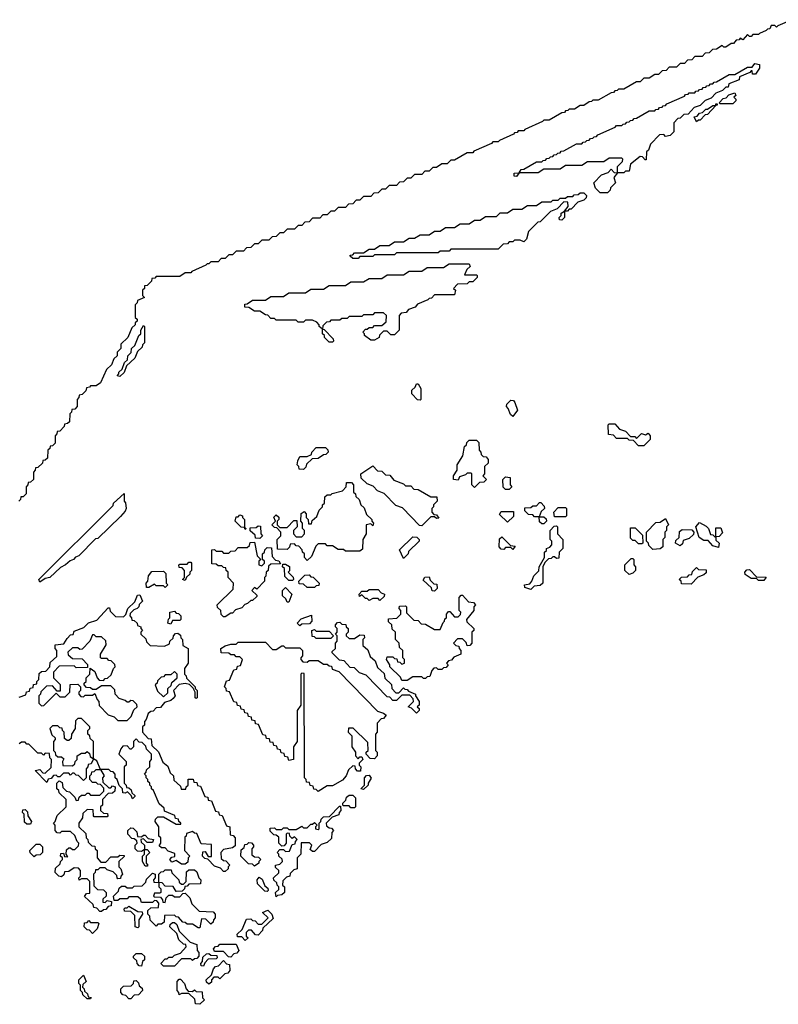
# Model space of a CAD drawing. Extents: x 2708302 to 2968450, y 494490 to 722710.
# Tile 117 of 256: x 2855195 to 2859364, y 639030 to 644442. Entities that reach past the tile are written whole.
import ezdxf

# ---------------------------------------------------------------- set-up
doc = ezdxf.new("R2010")
doc.units = 0

msp = doc.modelspace()

# ---------------------------------------------------------------- linework, layer by layer
at = {"layer": '0CON20XD'}
for points in [[(2859438.3, 644441.7), (2859361.7, 644408.3), (2859355, 644400), (2859345, 644410), (2859325, 644410), (2859318.3, 644391.7), (2859305, 644390), (2859298.3, 644381.7), (2859260, 644365), (2859255, 644360), (2859225, 644360), (2859215, 644350), (2859205, 644350), (2859195, 644360), (2859168.3, 644331.7), (2859155, 644340), (2859148.3, 644331.7), (2859131.7, 644328.3), (2859118.3, 644311.7), (2859105, 644310), (2859075, 644290), (2859065, 644290), (2859055, 644300), (2859025, 644280), (2859001.7, 644278.3), (2858985, 644260), (2858961.7, 644258.3), (2858945, 644240), (2858905, 644240), (2858888.3, 644221.7), (2858865, 644220), (2858848.3, 644201.7), (2858825, 644200), (2858805, 644180), (2858765, 644180), (2858748.3, 644161.7), (2858725, 644160), (2858705, 644140), (2858685, 644140), (2858655, 644120), (2858625, 644120), (2858605, 644100), (2858585, 644100), (2858515, 644060), (2858485, 644060), (2858478.3, 644051.7), (2858465, 644050), (2858458.3, 644041.7), (2858445, 644040), (2858375, 644000), (2858345, 644000), (2858338.3, 643991.7), (2858325, 643990), (2858295, 643970), (2858275, 643970), (2858245, 643950), (2858215, 643950), (2858208.3, 643941.7), (2858195, 643940), (2858188.3, 643931.7), (2858175, 643930), (2858105, 643890), (2858075, 643890), (2858068.3, 643881.7), (2857971.7, 643838.3), (2857965, 643830), (2857935, 643830), (2857928.3, 643821.7), (2857915, 643820), (2857908.3, 643811.7), (2857831.7, 643778.3), (2857825, 643770), (2857795, 643770), (2857788.3, 643761.7), (2857691.7, 643718.3), (2857685, 643710), (2857655, 643710), (2857585, 643670), (2857565, 643670), (2857545, 643650), (2857515, 643650), (2857485, 643630), (2857465, 643630), (2857445, 643610), (2857421.7, 643608.3), (2857405, 643590), (2857365, 643590), (2857345, 643570), (2857325, 643570), (2857305, 643550), (2857281.7, 643548.3), (2857265, 643530), (2857225, 643530), (2857205, 643510), (2857185, 643510), (2857165, 643490), (2857141.7, 643488.3), (2857125, 643470), (2857085, 643470), (2857065, 643450), (2857045, 643450), (2857025, 643430), (2857001.7, 643428.3), (2856985, 643410), (2856945, 643410), (2856925, 643390), (2856905, 643390), (2856885, 643370), (2856861.7, 643368.3), (2856845, 643350), (2856805, 643350), (2856785, 643330), (2856761.7, 643328.3), (2856745, 643310)], [(2858425, 643490), (2858385, 643490), (2858360, 643515), (2858350, 643545), (2858391.7, 643588.3), (2858428.3, 643601.7), (2858445, 643620), (2858461.7, 643601.7), (2858480, 643600), (2858480, 643635), (2858508.3, 643661.7), (2858510, 643675), (2858505, 643680), (2858435, 643680), (2858405, 643660), (2858315, 643660), (2858285, 643640), (2858195, 643640), (2858165, 643620), (2858075, 643620), (2858045, 643600), (2857940, 643600), (2857925, 643580), (2857911.7, 643581.7), (2857911.7, 643598.3), (2857940, 643600), (2857951.7, 643618.3), (2857965, 643620), (2858035, 643660), (2858065, 643660), (2858071.7, 643668.3), (2858085, 643670), (2858091.7, 643678.3), (2858105, 643680), (2858111.7, 643688.3), (2858125, 643690), (2858131.7, 643698.3), (2858145, 643700), (2858151.7, 643708.3), (2858165, 643710), (2858171.7, 643718.3), (2858185, 643720), (2858255, 643760), (2858285, 643760), (2858291.7, 643768.3), (2858305, 643770), (2858311.7, 643778.3), (2858325, 643780), (2858331.7, 643788.3), (2858345, 643790), (2858351.7, 643798.3), (2858365, 643800), (2858371.7, 643808.3), (2858468.3, 643851.7), (2858475, 643860), (2858505, 643860), (2858511.7, 643868.3), (2858525, 643870), (2858531.7, 643878.3), (2858545, 643880), (2858551.7, 643888.3), (2858565, 643890), (2858571.7, 643898.3), (2858585, 643900), (2858655, 643940), (2858685, 643940), (2858691.7, 643948.3), (2858705, 643950), (2858711.7, 643958.3), (2858725, 643960), (2858731.7, 643968.3), (2858745, 643970), (2858751.7, 643978.3), (2858848.3, 644021.7), (2858855, 644030), (2858868.3, 644031.7), (2858875, 644040), (2858905, 644040), (2858911.7, 644048.3), (2858925, 644050), (2858931.7, 644058.3), (2858945, 644060), (2858951.7, 644068.3), (2858965, 644070), (2858971.7, 644078.3), (2858985, 644080), (2858991.7, 644088.3), (2859005, 644090), (2859011.7, 644098.3), (2859025, 644100), (2859095, 644140), (2859125, 644140), (2859195, 644180), (2859220, 644180), (2859235, 644200), (2859260, 644195), (2859260, 644175), (2859238.3, 644141.7), (2859221.7, 644141.7), (2859220, 644160), (2859215, 644160), (2859208.3, 644151.7), (2859151.7, 644128.3), (2859148.3, 644111.7), (2859091.7, 644088.3), (2859088.3, 644071.7), (2859075, 644070), (2859058.3, 644051.7), (2859021.7, 644038.3), (2858995, 644010), (2858961.7, 643998.3), (2858935, 643970), (2858901.7, 643958.3), (2858868.3, 643921.7), (2858845, 643920), (2858825, 643900), (2858811.7, 643898.3), (2858790, 643875), (2858790, 643825), (2858770, 643805), (2858745, 643800), (2858735, 643810), (2858711.7, 643808.3), (2858661.7, 643758.3), (2858650, 643725), (2858640, 643715), (2858638.3, 643671.7), (2858631.7, 643671.7), (2858618.3, 643688.3), (2858605, 643690), (2858551.7, 643648.3), (2858545, 643610), (2858525, 643610), (2858515, 643600), (2858480, 643600), (2858460, 643575), (2858470, 643545), (2858441.7, 643518.3), (2858440, 643505), (2858425, 643490)], [(2859115, 643980), (2859045, 643980), (2859040, 643985), (2859061.7, 644008.3), (2859078.3, 644011.7), (2859091.7, 644028.3), (2859125, 644040), (2859130, 644025), (2859120, 644015), (2859130, 644005), (2859130, 643995), (2859115, 643980)], [(2858915, 643880), (2858901.7, 643908.3), (2858918.3, 643911.7), (2858931.7, 643928.3), (2858948.3, 643931.7), (2858965, 643950), (2858975, 643950), (2859005, 643970), (2859020, 643970), (2859021.7, 643978.3), (2859028.3, 643978.3), (2859028.3, 643971.7), (2859020, 643970), (2858975, 643920), (2858961.7, 643918.3), (2858935, 643890), (2858925, 643890), (2858915, 643880)], [(2857055, 643130), (2857025, 643130), (2857011.7, 643141.7), (2857011.7, 643148.3), (2857025, 643150), (2857035, 643160), (2857085, 643160), (2857115, 643180), (2857145, 643180), (2857175, 643200), (2857225, 643200), (2857255, 643220), (2857305, 643220), (2857335, 643240), (2857365, 643240), (2857395, 643260), (2857445, 643260), (2857475, 643280), (2857505, 643280), (2857535, 643300), (2857585, 643300), (2857615, 643320), (2857665, 643320), (2857695, 643340), (2857725, 643340), (2857755, 643360), (2857815, 643360), (2857835, 643380), (2857875, 643380), (2857905, 643400), (2857955, 643400), (2857985, 643420), (2858035, 643420), (2858065, 643440), (2858115, 643440), (2858125, 643450), (2858155, 643450), (2858165, 643460), (2858195, 643460), (2858205, 643470), (2858235, 643470), (2858241.7, 643478.3), (2858265, 643480), (2858275, 643490), (2858295, 643490), (2858310, 643475), (2858308.3, 643461.7), (2858295, 643450), (2858261.7, 643438.3), (2858225, 643400), (2858215, 643400), (2858205, 643390), (2858190, 643390), (2858190, 643355), (2858175, 643340), (2858161.7, 643341.7), (2858160, 643355), (2858170, 643365), (2858171.7, 643378.3), (2858190, 643390), (2858210, 643415), (2858208.3, 643438.3), (2858185, 643440), (2858148.3, 643401.7), (2858111.7, 643388.3), (2858055, 643330), (2858041.7, 643328.3), (2857991.7, 643278.3), (2857980, 643235), (2857965, 643220), (2857945, 643230), (2857915, 643230), (2857905, 643220), (2857885, 643220), (2857875, 643210), (2857851.7, 643208.3), (2857825, 643180), (2857565, 643180), (2857555, 643170), (2857505, 643170), (2857495, 643160), (2857265, 643160), (2857255, 643150), (2857145, 643150), (2857135, 643140), (2857065, 643140), (2857055, 643130)], [(2856745, 643310), (2856725, 643310), (2856705, 643290), (2856665, 643290), (2856645, 643270), (2856625, 643270), (2856605, 643250), (2856581.7, 643248.3), (2856565, 643230), (2856525, 643230), (2856505, 643210), (2856485, 643210), (2856465, 643190), (2856441.7, 643188.3), (2856425, 643170), (2856385, 643170), (2856365, 643150), (2856345, 643150), (2856325, 643130), (2856301.7, 643128.3), (2856285, 643110), (2856245, 643110), (2856235, 643100), (2856225, 643100), (2856218.3, 643091.7), (2856141.7, 643058.3), (2856135, 643050), (2856105, 643050), (2856075, 643030), (2855945, 643030), (2855938.3, 643021.7), (2855921.7, 643018.3), (2855920, 643005), (2855895, 642980), (2855881.7, 642978.3), (2855880, 642965), (2855870, 642955), (2855870, 642925), (2855880, 642915), (2855841.7, 642898.3), (2855840, 642885), (2855830, 642875), (2855830, 642805), (2855840, 642795), (2855840, 642785), (2855830, 642775), (2855830, 642765), (2855811.7, 642748.3), (2855790, 642695), (2855751.7, 642658.3), (2855750, 642635), (2855730, 642615), (2855730, 642595), (2855711.7, 642578.3), (2855700, 642545), (2855671.7, 642518.3), (2855640, 642445), (2855615, 642430), (2855585, 642430), (2855578.3, 642421.7), (2855561.7, 642418.3), (2855558.3, 642401.7), (2855538.3, 642381.7), (2855521.7, 642378.3), (2855520, 642365), (2855510, 642355), (2855510, 642315), (2855498.3, 642301.7), (2855481.7, 642298.3), (2855480, 642285), (2855470, 642275), (2855468.3, 642231.7), (2855458.3, 642221.7), (2855441.7, 642218.3), (2855440, 642205), (2855415, 642180), (2855401.7, 642178.3), (2855400, 642165), (2855390, 642155), (2855390, 642115), (2855375, 642100), (2855361.7, 642098.3), (2855360, 642085), (2855350, 642075), (2855348.3, 642031.7), (2855335, 642020), (2855321.7, 642018.3), (2855320, 642005), (2855295, 641980), (2855281.7, 641978.3), (2855280, 641965), (2855270, 641955), (2855270, 641915), (2855255, 641900), (2855241.7, 641898.3), (2855240, 641885), (2855230, 641875), (2855230, 641835), (2855215, 641820), (2855201.7, 641818.3), (2855200, 641805), (2855190, 641795)], [(2856915, 642670), (2856895, 642670), (2856870, 642695), (2856870, 642705), (2856860, 642715), (2856860, 642740), (2856840, 642755), (2856840, 642765), (2856828.3, 642778.3), (2856805, 642790), (2856765, 642790), (2856755, 642780), (2856725, 642780), (2856715, 642790), (2856605, 642790), (2856595, 642800), (2856575, 642800), (2856558.3, 642818.3), (2856545, 642820), (2856515, 642840), (2856485, 642840), (2856455, 642860), (2856431.7, 642861.7), (2856431.7, 642878.3), (2856445, 642880), (2856475, 642900), (2856545, 642900), (2856575, 642920), (2856645, 642920), (2856675, 642940), (2856765, 642940), (2856795, 642960), (2856865, 642960), (2856895, 642980), (2856985, 642980), (2857015, 643000), (2857085, 643000), (2857115, 643020), (2857185, 643020), (2857215, 643040), (2857305, 643040), (2857335, 643060), (2857405, 643060), (2857435, 643080), (2857525, 643080), (2857555, 643100), (2857665, 643100), (2857670, 643085), (2857651.7, 643068.3), (2857640, 643040), (2857705, 643040), (2857710, 643035), (2857710, 643025), (2857685, 643000), (2857665, 643000), (2857655, 642990), (2857601.7, 642988.3), (2857580, 642965), (2857590, 642955), (2857585, 642930), (2857475, 642930), (2857458.3, 642911.7), (2857445, 642910), (2857438.3, 642901.7), (2857381.7, 642878.3), (2857368.3, 642861.7), (2857331.7, 642848.3), (2857318.3, 642831.7), (2857291.7, 642828.3), (2857280, 642815), (2857280, 642735), (2857255, 642710), (2857235, 642710), (2857215, 642730), (2857195, 642730), (2857171.7, 642708.3), (2857170, 642695), (2857145, 642680), (2857125, 642680), (2857090, 642705), (2857090, 642715), (2857080, 642725), (2857095, 642740), (2857105, 642740), (2857115, 642750), (2857135, 642750), (2857145, 642760), (2857185, 642760), (2857208.3, 642781.7), (2857210, 642815), (2857195, 642830), (2857145, 642830), (2857135, 642820), (2857085, 642820), (2857075, 642810), (2857005, 642810), (2856995, 642800), (2856965, 642800), (2856955, 642790), (2856905, 642790), (2856898.3, 642781.7), (2856881.7, 642778.3), (2856861.7, 642758.3), (2856860, 642740), (2856868.3, 642738.3), (2856918.3, 642688.3), (2856920, 642675), (2856915, 642670)], [(2855745, 642480), (2855730, 642485), (2855740, 642495), (2855740, 642505), (2855758.3, 642521.7), (2855771.7, 642558.3), (2855788.3, 642571.7), (2855790, 642595), (2855808.3, 642611.7), (2855810, 642635), (2855828.3, 642651.7), (2855850, 642705), (2855860, 642715), (2855860, 642735), (2855875, 642760), (2855880, 642755), (2855880, 642665), (2855870, 642655), (2855868.3, 642641.7), (2855841.7, 642618.3), (2855828.3, 642581.7), (2855781.7, 642538.3), (2855768.3, 642501.7), (2855745, 642480)], [(2857395, 642350), (2857381.7, 642351.7), (2857350, 642385), (2857350, 642405), (2857368.3, 642421.7), (2857375, 642440), (2857385, 642440), (2857400, 642415), (2857400, 642355), (2857395, 642350)], [(2857905, 642260), (2857891.7, 642271.7), (2857880, 642305), (2857870, 642315), (2857871.7, 642328.3), (2857895, 642350), (2857908.3, 642348.3), (2857917, 642337), (2857930, 642295), (2857905, 642260)], [(2858625, 642100), (2858595, 642100), (2858568.3, 642128.3), (2858545, 642130), (2858535, 642140), (2858475, 642140), (2858458.3, 642158.3), (2858431.7, 642161.7), (2858430, 642215), (2858435, 642220), (2858465, 642220), (2858491.7, 642191.7), (2858525, 642180), (2858551.7, 642151.7), (2858575, 642150), (2858585, 642140), (2858613, 642167), (2858635, 642160), (2858648.3, 642168.3), (2858660, 642155), (2858660, 642135), (2858625, 642100)], [(2857695, 641870), (2857680, 641885), (2857680, 641945), (2857675, 641950), (2857655, 641950), (2857645, 641940), (2857611.7, 641928.3), (2857605, 641910), (2857580, 641915), (2857580, 641935), (2857600, 641965), (2857600, 641995), (2857630, 642045), (2857640, 642095), (2857650, 642105), (2857651.7, 642118.3), (2857665, 642130), (2857705, 642130), (2857718.3, 642118.3), (2857720, 642075), (2857730, 642065), (2857731.7, 642051.7), (2857741.7, 642041.7), (2857758.3, 642038.3), (2857770, 642025), (2857770, 642005), (2857750, 641985), (2857750, 641945), (2857740, 641935), (2857760, 641915), (2857745, 641900), (2857721.7, 641898.3), (2857695, 641870)], [(2856755, 641970), (2856731.7, 641971.7), (2856730, 641985), (2856720, 641995), (2856723, 642017), (2856735, 642040), (2856775, 642040), (2856798.3, 642051.7), (2856800, 642065), (2856825, 642090), (2856875, 642090), (2856888.3, 642078.3), (2856890, 642065), (2856878.3, 642051.7), (2856865, 642050), (2856835, 642030), (2856801.7, 642028.3), (2856771.7, 641998.3), (2856768.3, 641981.7), (2856755, 641970)], [(2857405, 641660), (2857391.7, 641661.7), (2857298.3, 641758.3), (2857261.7, 641771.7), (2857198.3, 641838.3), (2857161.7, 641851.7), (2857138.3, 641878.3), (2857105, 641890), (2857071.7, 641921.7), (2857070, 641945), (2857135, 641990), (2857161.7, 641961.7), (2857185, 641960), (2857205, 641940), (2857228.3, 641938.3), (2857251.7, 641911.7), (2857305, 641890), (2857315, 641880), (2857345, 641880), (2857361.7, 641861.7), (2857385, 641860), (2857455, 641820), (2857488.3, 641818.3), (2857490, 641795), (2857470, 641775), (2857470, 641765), (2857460, 641755), (2857460, 641735), (2857471.7, 641721.7), (2857485, 641720), (2857498.3, 641701.7), (2857485, 641700), (2857475, 641710), (2857455, 641710), (2857405, 641660)], [(2856775, 641470), (2856760, 641485), (2856760, 641505), (2856750, 641515), (2856748.3, 641528.3), (2856728.3, 641548.3), (2856715, 641550), (2856705, 641560), (2856681.7, 641558.3), (2856678.3, 641541.7), (2856665, 641530), (2856611.7, 641531.7), (2856610, 641585), (2856630, 641605), (2856630, 641625), (2856608.3, 641648.3), (2856595, 641650), (2856580, 641665), (2856600, 641685), (2856591.7, 641708.3), (2856605, 641720), (2856618.3, 641708.3), (2856620, 641695), (2856610, 641685), (2856610, 641665), (2856625, 641650), (2856665, 641650), (2856701.7, 641688.3), (2856718.3, 641688.3), (2856720, 641655), (2856700, 641635), (2856700, 641615), (2856715, 641600), (2856745, 641600), (2856760, 641615), (2856760, 641635), (2856750, 641645), (2856750, 641675), (2856740, 641685), (2856741.7, 641728.3), (2856758.3, 641738.3), (2856770, 641725), (2856770, 641705), (2856780, 641695), (2856781.7, 641671.7), (2856798.3, 641671.7), (2856801.7, 641688.3), (2856828.3, 641711.7), (2856840, 641745), (2856860, 641765), (2856860, 641775), (2856870, 641785), (2856871.7, 641818.3), (2856885, 641830), (2856905, 641830), (2856913, 641837), (2856968.3, 641851.7), (2856990, 641875), (2856991.7, 641898.3), (2857018.3, 641898.3), (2857030, 641885), (2857030, 641845), (2857040, 641835), (2857041.7, 641821.7), (2857060, 641805), (2857070, 641775), (2857088.3, 641758.3), (2857101.7, 641721.7), (2857130, 641695), (2857130, 641685), (2857140, 641675), (2857135, 641660), (2857125, 641670), (2857100, 641665), (2857100, 641615), (2857080, 641585), (2857078.3, 641531.7), (2857065, 641520), (2856985, 641520), (2856975, 641530), (2856945, 641530), (2856915, 641550), (2856885, 641550), (2856875, 641560), (2856835, 641560), (2856821.7, 641548.3), (2856798.3, 641491.7), (2856775, 641470)], [(2857885, 641860), (2857865, 641860), (2857852.5, 641872.5), (2857850, 641915), (2857865, 641930), (2857890, 641925), (2857890, 641885), (2857900, 641875), (2857885, 641860)], [(2855305, 641350), (2855300, 641365), (2855708.3, 641771.7), (2855710, 641785), (2855768.3, 641838.3), (2855770, 641795), (2855777, 641787), (2855780, 641755), (2855775, 641740), (2855748.3, 641711.7), (2855625, 641590), (2855611.7, 641588.3), (2855520, 641495), (2855501.7, 641488.3), (2855490, 641475), (2855471.7, 641468.3), (2855447.5, 641445), (2855420, 641430), (2855360, 641375), (2855335, 641370), (2855305, 641350)], [(2858075, 641670), (2858065, 641670), (2858051.7, 641681.7), (2858050, 641710), (2858025, 641710), (2858015, 641720), (2857991.7, 641721.7), (2857971.7, 641741.7), (2857971.7, 641758.3), (2858005, 641760), (2858015, 641770), (2858035, 641770), (2858051.7, 641788.3), (2858058.3, 641788.3), (2858078.3, 641768.3), (2858080, 641755), (2858061.7, 641738.3), (2858050, 641710), (2858075, 641710), (2858088.3, 641698.3), (2858090, 641685), (2858075, 641670)], [(2856435, 641640), (2856430, 641650), (2856411.7, 641651.7), (2856380, 641685), (2856385, 641710), (2856395, 641710), (2856405, 641720), (2856420, 641715), (2856420, 641705), (2856430, 641695), (2856430, 641650), (2856440, 641645), (2856435, 641640)], [(2857875, 641680), (2857831.7, 641721.7), (2857841.7, 641738.3), (2857908.3, 641738.3), (2857908.3, 641711.7), (2857875, 641680)], [(2858195, 641710), (2858135, 641710), (2858130, 641735), (2858155, 641760), (2858195, 641760), (2858200, 641755), (2858200, 641715), (2858195, 641710)], [(2858675, 641530), (2858651.7, 641551.7), (2858650, 641565), (2858640, 641575), (2858640, 641625), (2858691.7, 641678.3), (2858715, 641680), (2858745, 641700), (2858760, 641665), (2858750, 641655), (2858750, 641635), (2858740, 641625), (2858740, 641595), (2858730, 641585), (2858730, 641545), (2858715, 641532.5), (2858675, 641530)], [(2859035, 641540), (2859005, 641550), (2858978.3, 641578.3), (2858955, 641580), (2858930, 641595), (2858910, 641655), (2858931.7, 641678.3), (2858968.3, 641658.3), (2858980, 641645), (2858991.7, 641611.7), (2859005, 641610), (2859015, 641600), (2859020, 641600), (2859021.7, 641648.3), (2859048.3, 641648.3), (2859058.3, 641621.7), (2859038.3, 641601.7), (2859020, 641600), (2859021.7, 641581.7), (2859040, 641565), (2859035, 641540)], [(2856515, 641590), (2856491.7, 641591.7), (2856488.3, 641608.3), (2856461.7, 641631.7), (2856461.7, 641648.3), (2856495, 641650), (2856505, 641660), (2856518.3, 641658.3), (2856520, 641615), (2856530, 641605), (2856515, 641590)], [(2858005, 641310), (2857971.7, 641321.7), (2857970, 641335), (2857998.3, 641341.7), (2858010, 641355), (2858020, 641385), (2858048.3, 641411.7), (2858050, 641435), (2858080, 641485), (2858080, 641515), (2858090, 641525), (2858090, 641535), (2858108.3, 641541.7), (2858120, 641555), (2858120, 641575), (2858110, 641585), (2858110, 641635), (2858131.7, 641658.3), (2858145, 641660), (2858150, 641655), (2858150, 641615), (2858180, 641585), (2858180, 641535), (2858160, 641515), (2858158.3, 641481.7), (2858145, 641480), (2858135, 641490), (2858125, 641490), (2858115, 641480), (2858101.7, 641478.3), (2858081.7, 641458.3), (2858070, 641435), (2858070, 641345), (2858055, 641332.5), (2858021.7, 641328.3), (2858005, 641310)], [(2858615, 641560), (2858595, 641560), (2858578.3, 641578.3), (2858565, 641580), (2858551.7, 641591.7), (2858551.7, 641648.3), (2858578.3, 641648.3), (2858618.3, 641608.3), (2858620, 641565), (2858615, 641560)], [(2858825, 641550), (2858800, 641565), (2858801.7, 641578.3), (2858820, 641595), (2858821.7, 641628.3), (2858835, 641640), (2858888.3, 641638.3), (2858900, 641625), (2858898.3, 641611.7), (2858875, 641590), (2858841.7, 641578.3), (2858838.3, 641561.7), (2858825, 641550)], [(2856325, 641160), (2856315, 641160), (2856301.7, 641171.7), (2856300, 641195), (2856281.7, 641211.7), (2856280, 641225), (2856368.3, 641311.7), (2856370, 641345), (2856340, 641375), (2856340, 641405), (2856330, 641415), (2856328.3, 641428.3), (2856315, 641430), (2856305, 641440), (2856285, 641440), (2856275, 641450), (2856251.7, 641451.7), (2856251.7, 641528.3), (2856265, 641530), (2856275, 641520), (2856305, 641520), (2856315, 641510), (2856345, 641510), (2856355, 641520), (2856378.3, 641521.7), (2856395, 641540), (2856445, 641540), (2856458.3, 641551.7), (2856461.7, 641568.3), (2856485, 641570), (2856500, 641495), (2856520, 641475), (2856510, 641465), (2856510, 641445), (2856525, 641440), (2856540, 641455), (2856540, 641465), (2856530, 641475), (2856530, 641505), (2856540, 641515), (2856541.7, 641528.3), (2856555, 641540), (2856578.3, 641538.3), (2856581.7, 641491.7), (2856601.7, 641471.7), (2856618.3, 641468.3), (2856628.3, 641451.7), (2856575, 641450), (2856561.7, 641438.3), (2856560, 641415), (2856550, 641405), (2856547, 641383), (2856540, 641375), (2856540, 641355), (2856498.3, 641311.7), (2856485, 641320), (2856470, 641305), (2856498.3, 641278.3), (2856498.3, 641271.7), (2856475, 641250), (2856465, 641250), (2856447, 641233), (2856431.7, 641228.3), (2856415, 641210), (2856381.7, 641198.3), (2856365, 641180), (2856355, 641180), (2856325, 641160)], [(2857305, 641480), (2857281.7, 641528.3), (2857355, 641600), (2857378.3, 641598.3), (2857390, 641585), (2857390, 641575), (2857331.7, 641518.3), (2857330, 641505), (2857305, 641480)], [(2857905, 641530), (2857895, 641540), (2857865, 641540), (2857855, 641530), (2857841.7, 641531.7), (2857830, 641545), (2857831.7, 641588.3), (2857845, 641600), (2857891.7, 641551.7), (2857918.3, 641548.3), (2857905, 641530)], [(2856105, 641360), (2856090, 641365), (2856100, 641375), (2856100, 641415), (2856088.3, 641428.3), (2856071.7, 641431.7), (2856070, 641445), (2856075, 641450), (2856115, 641450), (2856125, 641460), (2856135, 641460), (2856140, 641455), (2856140, 641415), (2856130, 641405), (2856130, 641395), (2856111.7, 641378.3), (2856105, 641360)], [(2856695, 641360), (2856675, 641360), (2856651.7, 641381.7), (2856650, 641425), (2856640, 641435), (2856641.7, 641448.3), (2856655, 641450), (2856677, 641437), (2856677.5, 641412.5), (2856670, 641405), (2856698.3, 641378.3), (2856700, 641365), (2856695, 641360)], [(2858545, 641392.5), (2858520, 641415), (2858520, 641445), (2858555, 641480), (2858565, 641480), (2858570, 641475), (2858570, 641445), (2858580, 641435), (2858580, 641415), (2858565, 641400), (2858545, 641392.5)], [(2855995, 641320), (2855985, 641330), (2855945, 641330), (2855935, 641340), (2855905, 641320), (2855891.7, 641321.7), (2855890, 641345), (2855900, 641355), (2855902.5, 641385), (2855921.7, 641408.3), (2855985, 641410), (2855998.3, 641398.3), (2856000, 641345), (2856010, 641335), (2855995, 641320)], [(2858885, 641340), (2858831.7, 641341.7), (2858830, 641355), (2858820, 641365), (2858831.7, 641378.3), (2858865, 641380), (2858875, 641390), (2858888.3, 641391.7), (2858891.7, 641408.3), (2858915, 641430), (2858925, 641420), (2858968.3, 641418.3), (2858968.3, 641401.7), (2858955, 641390), (2858921.7, 641378.3), (2858885, 641340)], [(2859285, 641360), (2859255, 641360), (2859245, 641370), (2859215, 641370), (2859181.7, 641391.7), (2859180, 641405), (2859191.7, 641418.3), (2859205, 641420), (2859245, 641380), (2859298.3, 641378.3), (2859285, 641360)], [(2856815, 641320), (2856775, 641320), (2856755, 641340), (2856731.7, 641341.7), (2856730, 641355), (2856761.7, 641388.3), (2856785, 641390), (2856795, 641380), (2856808.3, 641378.3), (2856840, 641345), (2856838.3, 641331.7), (2856825, 641330), (2856815, 641320)], [(2857475, 641300), (2857461.7, 641301.7), (2857458.3, 641318.3), (2857411.7, 641361.7), (2857421.7, 641378.3), (2857445, 641380), (2857451.7, 641361.7), (2857471.7, 641341.7), (2857488.3, 641338.3), (2857490, 641315), (2857475, 641300)], [(2856675, 641240), (2856665, 641240), (2856658.3, 641258.3), (2856640, 641275), (2856640, 641305), (2856655, 641320), (2856690, 641285), (2856675, 641240)], [(2857175, 641250), (2857165, 641260), (2857135, 641260), (2857115, 641250), (2857105, 641260), (2857095, 641260), (2857075, 641280), (2857061.7, 641271.7), (2857060, 641285), (2857075, 641300), (2857105, 641300), (2857115, 641310), (2857165, 641310), (2857181.7, 641291.7), (2857200, 641285), (2857198.3, 641271.7), (2857175, 641250)], [(2855191.7, 640718.3), (2855228.3, 640731.7), (2855231.7, 640748.3), (2855248.3, 640751.7), (2855251.7, 640768.3), (2855268.3, 640771.7), (2855271.7, 640788.3), (2855288.3, 640791.7), (2855290, 640805), (2855300, 640815), (2855301.7, 640848.3), (2855315, 640860), (2855338.3, 640861.7), (2855360, 640885), (2855361.7, 640908.3), (2855398.3, 640941.7), (2855400, 640975), (2855390, 640985), (2855390, 641005), (2855438.3, 641011.7), (2855455, 641040), (2855475, 641060), (2855488.3, 641061.7), (2855495, 641080), (2855548.3, 641101.7), (2855573, 641127), (2855618.3, 641141.7), (2855681.7, 641208.3), (2855688.3, 641208.3), (2855691.7, 641191.7), (2855721.7, 641161.7), (2855765, 641160), (2855778.3, 641171.7), (2855790, 641205), (2855828.3, 641241.7), (2855841.7, 641278.3), (2855855, 641280), (2855870, 641245), (2855851.7, 641228.3), (2855850, 641215), (2855840, 641205), (2855821.7, 641198.3), (2855801.7, 641178.3), (2855800, 641165), (2855810, 641155), (2855811.7, 641141.7), (2855825, 641140), (2855840, 641125), (2855841.7, 641111.7), (2855860, 641105), (2855860, 641095), (2855870, 641085), (2855860, 641075), (2855860, 641065), (2855888.3, 641038.3), (2855891.7, 641021.7), (2855911.7, 641001.7), (2855991.7, 640998.3), (2856018.3, 641011.7), (2856020, 641025), (2856038.3, 641041.7), (2856040, 641055), (2856051.7, 641068.3), (2856065, 641070), (2856078.3, 641058.3), (2856080, 641045), (2856090, 641035), (2856091.7, 641001.7), (2856120, 640985), (2856120, 640905), (2856100, 640875), (2856100, 640845), (2856110, 640835), (2856111.7, 640821.7), (2856160, 640775), (2856160, 640765), (2856170, 640755), (2856170, 640715), (2856165, 640710), (2856160, 640715), (2856160, 640745), (2856148.3, 640768.3), (2856128.3, 640788.3), (2856105, 640792.5), (2856071.7, 640788.3), (2856040, 640755), (2856050, 640725), (2856038.3, 640711.7), (2856025, 640700), (2855991.7, 640688.3), (2855968.3, 640661.7), (2855945, 640660), (2855928.3, 640641.7), (2855915, 640640), (2855901.7, 640628.3), (2855890, 640595), (2855880, 640585), (2855880, 640565), (2855870, 640555), (2855870, 640525), (2855901.7, 640491.7), (2855918.3, 640488.3), (2855921.7, 640451.7), (2855958.3, 640418.3), (2855981.7, 640361.7), (2856008.3, 640338.3), (2856021.7, 640301.7), (2856040, 640285), (2856041.7, 640261.7), (2856078.3, 640228.3), (2856081.7, 640211.7), (2856108.3, 640211.7), (2856110, 640225), (2856120, 640235), (2856121.7, 640268.3), (2856148.3, 640268.3), (2856151.7, 640251.7), (2856168.3, 640248.3), (2856171.7, 640231.7), (2856188.3, 640228.3), (2856211.7, 640171.7), (2856228.3, 640168.3), (2856231.7, 640151.7), (2856248.3, 640148.3), (2856271.7, 640091.7), (2856288.3, 640088.3), (2856291.7, 640071.7), (2856308.3, 640068.3), (2856331.7, 640011.7), (2856350, 640005), (2856351.7, 639961.7), (2856368.3, 639958.3), (2856380, 639945), (2856378.3, 639901.7), (2856365, 639890), (2856315, 639880), (2856300, 639865), (2856301.7, 639831.7), (2856315, 639820), (2856328.3, 639818.3), (2856350, 639795), (2856340, 639785), (2856340, 639775), (2856325, 639760), (2856315, 639760), (2856298.3, 639778.3), (2856265, 639790), (2856228.3, 639828.3), (2856211.7, 639831.7), (2856200, 639845), (2856201.7, 639868.3), (2856215, 639870), (2856231.7, 639841.7), (2856248.3, 639841.7), (2856248.3, 639908.3), (2856191.7, 639911.7), (2856168.3, 639968.3), (2856155, 639970), (2856145, 639980), (2856111.7, 639968.3), (2856110, 639955), (2856101.7, 639948.3), (2856100, 639875), (2856130, 639845), (2856120, 639835), (2856118.3, 639811.7), (2856105, 639800), (2856085, 639800), (2856055, 639820), (2856031.7, 639811.7), (2856020, 639825), (2856031.7, 639838.3), (2856048.3, 639841.7), (2856048.3, 639858.3), (2856011.7, 639871.7), (2855995, 639890), (2855975, 639890), (2855961.7, 639901.7), (2855970, 639915), (2855970, 639945), (2855960, 639955), (2855960, 640005), (2855940, 640035), (2855941.7, 640048.3), (2855955, 640060), (2855985, 640060), (2856055, 640020), (2856080, 640020), (2856080, 640025), (2856070, 640035), (2856068.3, 640048.3), (2856051.7, 640051.7), (2856048.3, 640068.3), (2855991.7, 640091.7), (2855988.3, 640108.3), (2855961.7, 640131.7), (2855930, 640205), (2855920, 640215), (2855920, 640225), (2855910, 640235), (2855910, 640245), (2855900, 640255), (2855900, 640265), (2855890, 640275), (2855890, 640285), (2855880, 640295), (2855890, 640305), (2855891.7, 640318.3), (2855910, 640335), (2855910, 640365), (2855920, 640375), (2855920, 640405), (2855891.7, 640431.7), (2855888.3, 640448.3), (2855868.3, 640468.3), (2855851.7, 640471.7), (2855835, 640490), (2855820, 640475), (2855820, 640445), (2855808.3, 640431.7), (2855801.7, 640431.7), (2855785, 640450), (2855761.7, 640448.3), (2855750, 640435), (2855740, 640405), (2855780, 640365), (2855780, 640345), (2855770, 640335), (2855770, 640245), (2855780, 640235), (2855781.7, 640221.7), (2855795, 640220), (2855808.3, 640208.3), (2855811.7, 640191.7), (2855828.3, 640178.3), (2855828.3, 640171.7), (2855815, 640160), (2855808.3, 640178.3), (2855788.3, 640198.3), (2855775, 640190), (2855761.7, 640191.7), (2855760, 640215), (2855741.7, 640231.7), (2855730, 640265), (2855720, 640275), (2855720, 640295), (2855708.3, 640308.3), (2855695, 640310), (2855685, 640320), (2855640, 640320), (2855660, 640285), (2855650, 640275), (2855651.7, 640251.7), (2855685, 640220), (2855695, 640220), (2855705, 640230), (2855720, 640225), (2855718.3, 640201.7), (2855705, 640190), (2855681.7, 640188.3), (2855650, 640155), (2855650, 640125), (2855640, 640115), (2855640, 640095), (2855655, 640080), (2855678.3, 640078.3), (2855680, 640065), (2855675, 640060), (2855605, 640060), (2855600, 640065), (2855598.3, 640098.3), (2855565, 640100), (2855541.7, 640078.3), (2855540, 640055), (2855520, 640025), (2855520, 640005), (2855558.3, 639968.3), (2855560, 639945), (2855570, 639935), (2855571.7, 639921.7), (2855591.7, 639901.7), (2855608.3, 639898.3), (2855610, 639885), (2855620, 639875), (2855620, 639835), (2855641.7, 639811.7), (2855668.3, 639811.7), (2855695, 639840), (2855735, 639840), (2855745, 639850), (2855768.3, 639848.3), (2855768.3, 639841.7), (2855740, 639815), (2855740, 639785), (2855750, 639775), (2855760, 639745), (2855750, 639735), (2855748.3, 639721.7), (2855735, 639720), (2855730, 639725)], [(2857325, 640810), (2857295, 640810), (2857288.3, 640828.3), (2857230, 640885), (2857230, 640895), (2857210, 640925), (2857215, 640940), (2857245, 640940), (2857255, 640930), (2857268.3, 640928.3), (2857271.7, 640911.7), (2857285, 640910), (2857295, 640900), (2857310, 640905), (2857310, 640925), (2857300, 640935), (2857300, 640975), (2857281.7, 640991.7), (2857280, 641015), (2857260, 641035), (2857260, 641075), (2857241.7, 641091.7), (2857240, 641115), (2857221.7, 641131.7), (2857221.7, 641148.3), (2857268.3, 641151.7), (2857290, 641175), (2857290, 641195), (2857280, 641205), (2857281.7, 641218.3), (2857315, 641220), (2857320, 641215), (2857321.7, 641181.7), (2857361.7, 641141.7), (2857385, 641140), (2857401.7, 641121.7), (2857425, 641120), (2857475, 641090), (2857505, 641090), (2857521.7, 641128.3), (2857530, 641135), (2857531.7, 641148.3), (2857540, 641155), (2857540, 641175), (2857551.7, 641188.3), (2857558.3, 641188.3), (2857585, 641160), (2857605, 641160), (2857618.3, 641171.7), (2857620, 641185), (2857610, 641195), (2857610, 641265), (2857621.7, 641278.3), (2857628.3, 641278.3), (2857661.7, 641241.7), (2857688.3, 641238.3), (2857700, 641225), (2857690, 641215), (2857690, 641195), (2857650, 641145), (2857651.7, 641131.7), (2857690, 641095), (2857690, 641085), (2857680, 641075), (2857680, 641015), (2857668.3, 641001.7), (2857655, 641000), (2857648.3, 641018.3), (2857628.3, 641038.3), (2857601.7, 641038.3), (2857580, 641015), (2857591.7, 641001.7), (2857608.3, 640998.3), (2857610, 640985), (2857620, 640975), (2857620, 640955), (2857581.7, 640938.3), (2857568.3, 640921.7), (2857551.7, 640918.3), (2857540, 640905), (2857550, 640895), (2857538.3, 640881.7), (2857525, 640880), (2857515, 640870), (2857495, 640870), (2857485, 640880), (2857471.7, 640878.3), (2857460, 640865), (2857448.3, 640831.7), (2857435, 640830), (2857425, 640820), (2857415, 640820), (2857405, 640830), (2857355, 640830), (2857325, 640810)], [(2856025, 641120), (2856010, 641125), (2856013, 641147), (2856020, 641155), (2856020, 641185), (2856045, 641190), (2856055, 641180), (2856068.3, 641178.3), (2856080, 641165), (2856080, 641145), (2856075, 641140), (2856035, 641140), (2856025, 641120)], [(2856735, 641110), (2856720, 641125), (2856741.7, 641148.3), (2856798.3, 641168.3), (2856800, 641135), (2856788.3, 641121.7), (2856745, 641120), (2856735, 641110)], [(2857375, 640630), (2857348.3, 640658.3), (2857330, 640665), (2857360, 640695), (2857358.3, 640708.3), (2857338.3, 640728.3), (2857295, 640730), (2857265, 640700), (2857245, 640700), (2857228.3, 640718.3), (2857215, 640720), (2857098.3, 640838.3), (2857061.7, 640851.7), (2857035, 640880), (2857011.7, 640881.7), (2856978.3, 640918.3), (2856951.7, 640921.7), (2856911.7, 640961.7), (2856911.7, 640968.3), (2856930, 640985), (2856930, 641015), (2856940, 641025), (2856940, 641055), (2856930, 641065), (2856940, 641075), (2856940, 641095), (2856930, 641105), (2856930, 641115), (2856941.7, 641128.3), (2856955, 641130), (2856965, 641120), (2856988.3, 641118.3), (2856990, 641105), (2857000, 641095), (2857000, 641075), (2856990, 641065), (2856990, 641055), (2857005, 641040), (2857035, 641040), (2857065, 641060), (2857088.3, 641058.3), (2857090, 641045), (2857080, 641035), (2857081.7, 641001.7), (2857108.3, 640978.3), (2857121.7, 640941.7), (2857148.3, 640918.3), (2857161.7, 640881.7), (2857198.3, 640848.3), (2857201.7, 640821.7), (2857238.3, 640788.3), (2857240, 640765), (2857261.7, 640741.7), (2857278.3, 640741.7), (2857305, 640770), (2857311.7, 640761.7), (2857325, 640760), (2857331.7, 640751.7), (2857370, 640735), (2857370, 640725), (2857390, 640695), (2857390, 640675), (2857380, 640665), (2857390, 640655), (2857390, 640645), (2857375, 640630)], [(2856905, 641040), (2856825, 641040), (2856815, 641050), (2856801.7, 641051.7), (2856800, 641085), (2856815, 641090), (2856825, 641080), (2856895, 641080), (2856920, 641055), (2856905, 641040)], [(2855785, 640590), (2855808.3, 640611.7), (2855821.7, 640648.3), (2855840, 640665), (2855838.3, 640678.3), (2855818.3, 640698.3), (2855805, 640700), (2855795, 640690), (2855785, 640690), (2855775, 640700), (2855741.7, 640711.7), (2855720, 640735), (2855718.3, 640758.3), (2855695, 640780), (2855645, 640780), (2855615, 640760), (2855595, 640760), (2855585, 640770), (2855561.7, 640771.7), (2855550, 640785), (2855550, 640795), (2855560, 640805), (2855560, 640825), (2855580, 640845), (2855581.7, 640878.3), (2855608.3, 640858.3), (2855620, 640825), (2855631.7, 640811.7), (2855655, 640810), (2855665, 640820), (2855678.3, 640821.7), (2855698.3, 640841.7), (2855710, 640875), (2855720, 640885), (2855718.3, 640898.3), (2855698.3, 640918.3), (2855685, 640920), (2855675, 640930), (2855645, 640930), (2855640, 640935), (2855640, 640955), (2855670, 641005), (2855668.3, 641028.3), (2855645, 641050), (2855615, 641050), (2855605, 641060), (2855595, 641060), (2855580, 641025), (2855538.3, 640981.7), (2855525, 640980), (2855515, 640990), (2855485, 640990), (2855460, 640965), (2855461.7, 640951.7), (2855485, 640930), (2855538.3, 640928.3), (2855568.3, 640898.3), (2855568.3, 640881.7), (2855505, 640880), (2855495, 640890), (2855411.7, 640888.3), (2855380, 640855), (2855380, 640825), (2855418.3, 640788.3), (2855418.3, 640751.7), (2855401.7, 640751.7), (2855375, 640780), (2855341.7, 640778.3), (2855311.7, 640748.3), (2855310, 640735), (2855300, 640725), (2855300, 640685), (2855315, 640670), (2855328.3, 640671.7), (2855395, 640740), (2855415, 640720), (2855445, 640720), (2855470, 640745), (2855471.7, 640788.3), (2855515, 640790), (2855530, 640775), (2855530, 640755), (2855520, 640745), (2855520, 640735), (2855531.7, 640721.7), (2855545, 640720), (2855555, 640730), (2855595, 640730), (2855608.3, 640738.3), (2855620, 640705), (2855630, 640695), (2855631.7, 640671.7), (2855681.7, 640621.7), (2855715, 640610), (2855735, 640590), (2855785, 640590)], [(2856835, 640200), (2856825, 640210), (2856811.7, 640211.7), (2856808.3, 640228.3), (2856791.7, 640231.7), (2856788.3, 640248.3), (2856771.7, 640251.7), (2856770, 640265), (2856760, 640275), (2856758.3, 640848.3), (2856745, 640850), (2856740, 640845), (2856740, 640675), (2856720, 640645), (2856720, 640475), (2856700, 640445), (2856700, 640375), (2856675, 640370), (2856668.3, 640388.3), (2856651.7, 640391.7), (2856648.3, 640408.3), (2856631.7, 640411.7), (2856628.3, 640428.3), (2856611.7, 640431.7), (2856608.3, 640448.3), (2856591.7, 640451.7), (2856588.3, 640468.3), (2856571.7, 640471.7), (2856568.3, 640488.3), (2856551.7, 640491.7), (2856548.3, 640508.3), (2856531.7, 640511.7), (2856508.3, 640568.3), (2856491.7, 640571.7), (2856488.3, 640588.3), (2856471.7, 640591.7), (2856468.3, 640608.3), (2856451.7, 640611.7), (2856448.3, 640628.3), (2856431.7, 640631.7), (2856428.3, 640648.3), (2856411.7, 640651.7), (2856408.3, 640668.3), (2856391.7, 640671.7), (2856388.3, 640688.3), (2856371.7, 640691.7), (2856348.3, 640748.3), (2856331.7, 640751.7), (2856330, 640765), (2856320, 640775), (2856331.7, 640808.3), (2856348.3, 640811.7), (2856371.7, 640868.3), (2856388.3, 640871.7), (2856391.7, 640888.3), (2856408.3, 640891.7), (2856420, 640925), (2856405, 640940), (2856385, 640940), (2856375, 640950), (2856355, 640950), (2856345, 640960), (2856301.7, 640961.7), (2856300, 640985), (2856325, 641000), (2856355, 641010), (2856385, 641010), (2856395, 641020), (2856545, 641020), (2856585, 640980), (2856605, 640980), (2856635, 641000), (2856645, 641000), (2856655, 640990), (2856735, 640990), (2856750, 640975), (2856750, 640945), (2856740, 640935), (2856740, 640925), (2856751.7, 640911.7), (2856775, 640910), (2856785, 640920), (2856835, 640920), (2856865, 640900), (2856885, 640900), (2856895, 640890), (2856908.3, 640888.3), (2856911.7, 640871.7), (2856948.3, 640858.3), (2857161.7, 640641.7), (2857195, 640630), (2857208.3, 640618.3), (2857195, 640600), (2857181.7, 640598.3), (2857160, 640575), (2857160, 640525), (2857150, 640515), (2857150, 640425), (2857160, 640415), (2857160, 640395), (2857145, 640380), (2857121.7, 640381.7), (2857100, 640405), (2857100, 640415), (2857110, 640425), (2857108.3, 640468.3), (2857028.3, 640548.3), (2857001.7, 640548.3), (2857000, 640525), (2857020, 640505), (2857020, 640445), (2857040, 640415), (2857040, 640395), (2857055, 640380), (2857065, 640390), (2857075, 640390), (2857080, 640375), (2857060, 640355), (2857060, 640345), (2857070, 640335), (2857068.3, 640311.7), (2857051.7, 640311.7), (2857040, 640325), (2857038.3, 640338.3), (2857025, 640340), (2857001.7, 640318.3), (2856990, 640285), (2856968.3, 640261.7), (2856915, 640230), (2856885, 640230), (2856835, 640200)], [(2855985, 640720), (2856008.3, 640741.7), (2856010, 640765), (2856028.3, 640781.7), (2856031.7, 640798.3), (2856060, 640825), (2856060, 640845), (2856045, 640860), (2856025, 640840), (2855995, 640840), (2855985, 640830), (2855971.7, 640828.3), (2855951.7, 640808.3), (2855950, 640795), (2855940, 640785), (2855951.7, 640751.7), (2855985, 640720)], [(2855485, 640340), (2855498.3, 640351.7), (2855500, 640365), (2855510, 640375), (2855510, 640395), (2855535, 640410), (2855555, 640410), (2855565, 640420), (2855578.3, 640408.3), (2855581.7, 640391.7), (2855600, 640380), (2855600, 640475), (2855581.7, 640491.7), (2855580, 640505), (2855570, 640515), (2855570, 640535), (2855580, 640545), (2855580, 640555), (2855535, 640600), (2855515, 640600), (2855501.7, 640588.3), (2855500, 640545), (2855480, 640515), (2855478.3, 640491.7), (2855465, 640480), (2855455, 640480), (2855441.7, 640491.7), (2855440, 640525), (2855430, 640535), (2855428.3, 640548.3), (2855415, 640550), (2855405, 640560), (2855375, 640560), (2855360, 640545), (2855371.7, 640511.7), (2855390, 640495), (2855390, 640485), (2855380, 640475), (2855380, 640425), (2855390, 640415), (2855391.7, 640401.7), (2855405, 640390), (2855425, 640390), (2855438.3, 640378.3), (2855430, 640365), (2855431.7, 640341.7), (2855485, 640340)], [(2855645, 639540), (2855635, 639540), (2855618.3, 639558.3), (2855601.7, 639561.7), (2855598.3, 639578.3), (2855551.7, 639621.7), (2855561.7, 639638.3), (2855580, 639640), (2855580, 639705), (2855565, 639720), (2855535, 639720), (2855521.7, 639711.7), (2855520, 639725), (2855530, 639735), (2855530, 639765), (2855518.3, 639778.3), (2855495, 639780), (2855465, 639760), (2855441.7, 639758.3), (2855438.3, 639741.7), (2855425, 639730), (2855410, 639735), (2855390, 639755), (2855391.7, 639778.3), (2855418.3, 639801.7), (2855420, 639815), (2855430, 639825), (2855430, 639835), (2855420, 639845), (2855421.7, 639858.3), (2855435, 639860), (2855441.7, 639841.7), (2855460, 639840), (2855450, 639855), (2855451.7, 639878.3), (2855465, 639890), (2855475, 639890), (2855485, 639880), (2855498.3, 639881.7), (2855518.3, 639901.7), (2855520, 639915), (2855510, 639925), (2855498.3, 639958.3), (2855475, 639980), (2855425, 639980), (2855415, 639970), (2855401.7, 639971.7), (2855390, 639985), (2855390, 640015), (2855380, 640025), (2855390, 640035), (2855401.7, 640068.3), (2855450, 640115), (2855450, 640155), (2855411.7, 640191.7), (2855410, 640205), (2855400, 640215), (2855400, 640245), (2855411.7, 640258.3), (2855428.3, 640248.3), (2855431.7, 640221.7), (2855451.7, 640201.7), (2855468.3, 640198.3), (2855498.3, 640168.3), (2855505, 640150), (2855518.3, 640151.7), (2855521.7, 640168.3), (2855535, 640180), (2855555, 640180), (2855565, 640190), (2855575, 640190), (2855585, 640180), (2855635, 640180), (2855658.3, 640201.7), (2855658.3, 640218.3), (2855638.3, 640238.3), (2855625, 640240), (2855615, 640250), (2855595, 640250), (2855580, 640265), (2855580, 640285), (2855590, 640295), (2855591.7, 640308.3), (2855605, 640310), (2855615, 640320), (2855640, 640320), (2855618.3, 640368.3), (2855600, 640380), (2855588.3, 640351.7), (2855571.7, 640348.3), (2855570, 640335), (2855560, 640325), (2855560, 640275), (2855545, 640260), (2855518.3, 640288.3), (2855505, 640290), (2855495, 640300), (2855485, 640300), (2855475, 640290), (2855465, 640300), (2855435, 640300), (2855415, 640280), (2855405, 640280), (2855395, 640290), (2855381.7, 640288.3), (2855368.3, 640271.7), (2855351.7, 640268.3), (2855345, 640250), (2855280, 640315), (2855305, 640320), (2855321.7, 640301.7), (2855335, 640300), (2855368.3, 640331.7), (2855370, 640375), (2855360, 640385), (2855358.3, 640408.3), (2855335, 640410), (2855325, 640400), (2855315, 640410), (2855295, 640410), (2855245, 640460), (2855235, 640460), (2855225, 640470), (2855205, 640470), (2855191.7, 640461.7)], [(2857085, 640210), (2857070, 640215), (2857090, 640235), (2857090, 640275), (2857101.7, 640288.3), (2857115, 640290), (2857127, 640273), (2857110, 640245), (2857110, 640235), (2857085, 640210)], [(2857035, 640110), (2857015, 640110), (2857005, 640120), (2856975, 640120), (2856970, 640125), (2856970, 640135), (2856988.3, 640151.7), (2856991.7, 640168.3), (2857005, 640180), (2857025, 640180), (2857040, 640165), (2857040, 640115), (2857035, 640110)], [(2855255, 640020), (2855235, 640020), (2855221.7, 640031.7), (2855220, 640075), (2855210, 640085), (2855211.7, 640098.3), (2855225, 640100), (2855238.3, 640088.3), (2855240, 640065), (2855260, 640035), (2855255, 640020)], [(2856605, 639620), (2856600, 639645), (2856618.3, 639661.7), (2856620, 639675), (2856610, 639685), (2856608.3, 639698.3), (2856591.7, 639711.7), (2856590, 639725), (2856618.3, 639751.7), (2856620, 639765), (2856601.7, 639781.7), (2856600, 639795), (2856625, 639800), (2856640, 639815), (2856638.3, 639828.3), (2856620, 639845), (2856620, 639855), (2856610, 639865), (2856625, 639880), (2856645, 639880), (2856655, 639870), (2856678.3, 639871.7), (2856691.7, 639908.3), (2856708.3, 639911.7), (2856710, 639925), (2856720, 639935), (2856705, 639950), (2856691.7, 639941.7), (2856680, 639955), (2856678.3, 639968.3), (2856665, 639970), (2856660, 639965), (2856660, 639915), (2856648.3, 639901.7), (2856635, 639900), (2856620, 639915), (2856618.3, 639948.3), (2856605, 639960), (2856591.7, 639961.7), (2856571.7, 639981.7), (2856571.7, 639998.3), (2856595, 640000), (2856605, 639990), (2856635, 639990), (2856645, 640000), (2856665, 640000), (2856675, 639990), (2856715, 639990), (2856745, 640010), (2856755, 640000), (2856775, 640000), (2856795, 640020), (2856805, 640020), (2856815, 640030), (2856830, 640015), (2856820, 640005), (2856820, 639995), (2856835, 639990), (2856840, 639995), (2856840, 640025), (2856850, 640035), (2856851.7, 640048.3), (2856865, 640060), (2856898.3, 640061.7), (2856951.7, 640118.3), (2856958.3, 640118.3), (2856960, 640095), (2856950, 640085), (2856948.3, 640071.7), (2856911.7, 640058.3), (2856880, 640025), (2856881.7, 640011.7), (2856895, 640000), (2856908.3, 639998.3), (2856920, 639985), (2856910, 639975), (2856908.3, 639941.7), (2856885, 639920), (2856851.7, 639908.3), (2856815, 639870), (2856805, 639870), (2856791.7, 639881.7), (2856800, 639905), (2856788.3, 639918.3), (2856741.7, 639918.3), (2856740, 639855), (2856720, 639835), (2856720, 639775), (2856701.7, 639768.3), (2856681.7, 639748.3), (2856680, 639735), (2856661.7, 639728.3), (2856641.7, 639708.3), (2856640, 639685), (2856650, 639675), (2856650, 639645), (2856635, 639632.5), (2856611.7, 639628.3), (2856605, 639620)], [(2855895, 639790), (2855885, 639790), (2855870, 639815), (2855870, 639845), (2855880, 639855), (2855880, 639880), (2855865, 639870), (2855841.7, 639871.7), (2855830, 639885), (2855830, 639905), (2855840, 639915), (2855838.3, 639928.3), (2855825, 639940), (2855811.7, 639941.7), (2855790, 639965), (2855790, 639985), (2855805, 640000), (2855818.3, 639998.3), (2855838.3, 639978.3), (2855841.7, 639951.7), (2855865, 639950), (2855875, 639960), (2855885, 639960), (2855901.7, 639941.7), (2855930, 639935), (2855925, 639920), (2855895, 639920), (2855875, 639940), (2855860, 639935), (2855861.7, 639921.7), (2855880, 639905), (2855880, 639880), (2855895, 639880), (2855910, 639865), (2855890, 639845), (2855890, 639805), (2855900, 639795), (2855895, 639790)], [(2855275, 639840), (2855251.7, 639861.7), (2855250, 639875), (2855285, 639910), (2855305, 639910), (2855320, 639895), (2855320, 639865), (2855308.3, 639851.7), (2855285, 639850), (2855275, 639840)], [(2856485, 639790), (2856475, 639800), (2856451.7, 639801.7), (2856410, 639845), (2856411.7, 639878.3), (2856428.3, 639891.7), (2856431.7, 639908.3), (2856445, 639910), (2856455, 639920), (2856468.3, 639918.3), (2856480, 639905), (2856480, 639895), (2856470, 639885), (2856471.7, 639851.7), (2856485, 639840), (2856508.3, 639838.3), (2856520, 639825), (2856510, 639815), (2856510, 639805), (2856485, 639790)], [(2855730, 639725), (2855728.3, 639738.3), (2855708.3, 639758.3), (2855675, 639770), (2855665, 639780), (2855635, 639780), (2855625, 639770), (2855611.7, 639768.3), (2855610, 639755), (2855600, 639745), (2855601.7, 639681.7), (2855621.7, 639661.7), (2855655, 639660), (2855670, 639645), (2855670, 639625), (2855651.7, 639608.3), (2855651.7, 639591.7), (2855665, 639590), (2855675, 639600), (2855700, 639595), (2855698.3, 639571.7), (2855681.7, 639568.3), (2855668.3, 639551.7), (2855655, 639550), (2855645, 639540)], [(2856185, 639450), (2856175, 639450), (2856145, 639470), (2856115, 639470), (2856105, 639480), (2856091.7, 639481.7), (2856068.3, 639508.3), (2856055, 639510), (2856045, 639520), (2855991.7, 639518.3), (2855988.3, 639481.7), (2855975, 639470), (2855955, 639470), (2855945, 639460), (2855911.7, 639491.7), (2855910, 639515), (2855900, 639525), (2855900, 639545), (2855915, 639560), (2855958.3, 639561.7), (2855960, 639585), (2855948.3, 639598.3), (2855935, 639600), (2855925, 639590), (2855865, 639590), (2855858.3, 639608.3), (2855845, 639620), (2855795, 639620), (2855785, 639610), (2855745, 639610), (2855735, 639600), (2855715, 639600), (2855710, 639625), (2855738.3, 639651.7), (2855741.7, 639668.3), (2855755, 639680), (2855775, 639680), (2855785, 639670), (2855815, 639670), (2855825, 639680), (2855868.3, 639681.7), (2855888.3, 639701.7), (2855891.7, 639718.3), (2855925, 639750), (2855940, 639745), (2855940, 639725), (2855930, 639715), (2855931.7, 639701.7), (2855960, 639700), (2855960, 639745), (2855971.7, 639758.3), (2855985, 639760), (2855995, 639770), (2856028.3, 639768.3), (2856031.7, 639751.7), (2856070, 639715), (2856071.7, 639701.7), (2856085, 639690), (2856095, 639690), (2856110, 639705), (2856111.7, 639758.3), (2856125, 639770), (2856155, 639770), (2856168.3, 639758.3), (2856180, 639725), (2856190, 639715), (2856188.3, 639691.7), (2856125, 639690), (2856115, 639680), (2856101.7, 639678.3), (2856100, 639665), (2856088.3, 639651.7), (2856055, 639650), (2856038.3, 639678.3), (2855995, 639680), (2855978.3, 639698.3), (2855960, 639700), (2855960, 639675), (2855970, 639665), (2855970, 639645), (2855965, 639640), (2855935, 639640), (2855930, 639625), (2855935, 639620), (2855968.3, 639618.3), (2855980, 639605), (2855981.7, 639591.7), (2855995, 639590), (2856000, 639615), (2856015, 639630), (2856035, 639630), (2856045, 639620), (2856075, 639620), (2856091.7, 639638.3), (2856105, 639640), (2856130, 639615), (2856141.7, 639581.7), (2856181.7, 639541.7), (2856258.3, 639538.3), (2856270, 639525), (2856270, 639505), (2856260, 639495), (2856258.3, 639481.7), (2856245, 639470), (2856218.3, 639498.3), (2856195, 639500), (2856185, 639450)], [(2856555, 639650), (2856541.7, 639651.7), (2856501.7, 639691.7), (2856500, 639715), (2856511.7, 639728.3), (2856528.3, 639718.3), (2856541.7, 639681.7), (2856558.3, 639668.3), (2856560, 639655), (2856555, 639650)], [(2855845, 639450), (2855830, 639455), (2855828.3, 639518.3), (2855805, 639540), (2855771.7, 639541.7), (2855770, 639555), (2855775, 639560), (2855785, 639560), (2855795, 639570), (2855845, 639540), (2855868.3, 639538.3), (2855870, 639525), (2855850, 639495), (2855850, 639455), (2855845, 639450)], [(2856435, 639380), (2856415, 639400), (2856391.7, 639401.7), (2856390, 639415), (2856418.3, 639441.7), (2856441.7, 639498.3), (2856465, 639500), (2856475, 639490), (2856488.3, 639488.3), (2856505, 639470), (2856525, 639470), (2856560, 639505), (2856530, 639535), (2856558.3, 639548.3), (2856580, 639525), (2856588.3, 639501.7), (2856531.7, 639448.3), (2856530, 639435), (2856505, 639410), (2856491.7, 639411.7), (2856468.3, 639438.3), (2856451.7, 639438.3), (2856440, 639425), (2856440, 639405), (2856450, 639395), (2856435, 639380)], [(2855595, 639420), (2855578.3, 639438.3), (2855565, 639440), (2855550, 639455), (2855551.7, 639478.3), (2855565, 639480), (2855575, 639490), (2855585, 639480), (2855625, 639480), (2855630, 639475), (2855620, 639445), (2855595, 639420)], [(2856045, 639240), (2855985, 639240), (2855970, 639255), (2855995, 639280), (2856005, 639280), (2856015, 639290), (2856035, 639290), (2856045, 639300), (2856078.3, 639311.7), (2856110, 639345), (2856108.3, 639358.3), (2856095, 639360), (2856070, 639385), (2856058.3, 639418.3), (2856020, 639455), (2856021.7, 639468.3), (2856035, 639480), (2856045, 639480), (2856058.3, 639468.3), (2856071.7, 639431.7), (2856131.7, 639371.7), (2856168.3, 639358.3), (2856170, 639325), (2856180, 639315), (2856180, 639295), (2856168.3, 639281.7), (2856155, 639280), (2856145, 639270), (2856135, 639280), (2856085, 639280), (2856045, 639240)], [(2856355, 639290), (2856341.7, 639291.7), (2856315, 639320), (2856265, 639320), (2856260, 639335), (2856271.7, 639348.3), (2856285, 639350), (2856295, 639360), (2856385, 639360), (2856400, 639325), (2856388.3, 639311.7), (2856371.7, 639308.3), (2856355, 639290)], [(2855865, 639240), (2855851.7, 639241.7), (2855840, 639255), (2855838.3, 639268.3), (2855820, 639285), (2855820, 639295), (2855835, 639310), (2855865, 639310), (2855880, 639295), (2855880, 639275), (2855870, 639265), (2855865, 639240)], [(2856205, 639240), (2856191.7, 639241.7), (2856190, 639255), (2856200, 639265), (2856201.7, 639288.3), (2856221.7, 639308.3), (2856235, 639310), (2856245, 639300), (2856278.3, 639298.3), (2856280, 639285), (2856275, 639280), (2856231.7, 639278.3), (2856211.7, 639258.3), (2856205, 639240)], [(2856235, 639140), (2856221.7, 639151.7), (2856220, 639165), (2856248.3, 639191.7), (2856260, 639225), (2856271.7, 639238.3), (2856288.3, 639241.7), (2856315, 639270), (2856331.7, 639251.7), (2856348.3, 639248.3), (2856350, 639215), (2856338.3, 639201.7), (2856321.7, 639198.3), (2856295, 639170), (2856285, 639180), (2856261.7, 639178.3), (2856250, 639165), (2856248.3, 639151.7), (2856235, 639140)], [(2855585, 639060), (2855565, 639060), (2855541.7, 639081.7), (2855540, 639095), (2855530, 639105), (2855530, 639135), (2855520, 639145), (2855520, 639165), (2855545, 639190), (2855560, 639155), (2855541.7, 639138.3), (2855540, 639125), (2855550, 639115), (2855551.7, 639101.7), (2855568.3, 639088.3), (2855571.7, 639071.7), (2855588.3, 639068.3), (2855585, 639060)], [(2855805, 639060), (2855795, 639060), (2855778.3, 639078.3), (2855761.7, 639081.7), (2855750, 639095), (2855750, 639115), (2855765, 639130), (2855808.3, 639131.7), (2855820, 639145), (2855821.7, 639158.3), (2855835, 639160), (2855848.3, 639148.3), (2855851.7, 639131.7), (2855868.3, 639118.3), (2855870, 639105), (2855848.3, 639081.7), (2855825, 639080), (2855805, 639060)], [(2856185, 639030), (2856161.7, 639031.7), (2856158.3, 639058.3), (2856125, 639090), (2856085, 639090), (2856071.7, 639081.7), (2856070, 639095), (2856060, 639105), (2856060, 639155), (2856071.7, 639168.3), (2856078.3, 639168.3), (2856100, 639145), (2856110, 639115), (2856121.7, 639101.7), (2856145, 639100), (2856155, 639110), (2856165, 639100), (2856198.3, 639098.3), (2856200, 639065), (2856210, 639055), (2856185, 639030)]]:
    msp.add_lwpolyline(points, dxfattribs=at)

doc.saveas('drawing.dxf')
